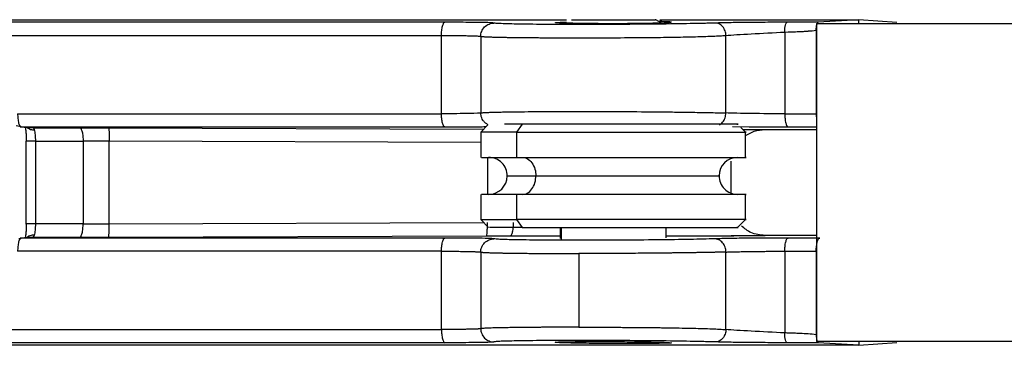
# Model space of a CAD drawing. Header units: millimetres. Extents: x 280 to 1260, y 186 to 1286.
# Tile 3 of 18: x 704 to 741, y 232 to 245. Entities that reach past the tile are written whole.
import ezdxf

# ---------------------------------------------------------------- set-up
doc = ezdxf.new("R2010")
doc.units = ezdxf.units.MM
doc.header["$LTSCALE"] = 10

msp = doc.modelspace()

# ---------------------------------------------------------------- linework, layer by layer
at = {"color": 7, "linetype": 'Continuous', "lineweight": 25}
for p, q in [((719.963, 244.571), (694.596, 244.571)), ((695.461, 244.668), (724.551, 244.668)), ((728.124, 244.551), (727.921, 244.668)), ((728.083, 244.668), (735.594, 244.668)), ((735.594, 244.668), (734.06, 244.568)), ((735.594, 244.518), (735.594, 244.668)), ((737.026, 244.567), (735.594, 244.668)), ((733.981, 244.268), (733.981, 241.114)), ((733.997, 244.518), (733.997, 232.518)), ((733.997, 244.518), (1105.861, 244.518)), ((694.469, 244.071), (719.836, 244.071)), ((730.573, 241.145), (730.573, 244.072)), ((703.835, 241.115), (719.836, 241.115)), ((732.794, 241.114), (733.981, 241.114)), ((703.962, 240.615), (703.776, 240.654)), ((703.926, 240.616), (704.383, 240.581)), ((704.417, 240.579), (703.962, 240.615)), ((703.962, 240.615), (719.963, 240.615)), ((704.417, 240.579), (706.18, 240.579)), ((707.267, 240.578), (721.425, 240.528)), ((721.588, 240.692), (721.314, 240.418)), ((722.886, 240.718), (722.209, 240.718)), ((722.886, 240.718), (722.668, 240.418)), ((730.825, 240.63), (731.448, 240.622)), ((731.314, 240.418), (731.131, 240.601)), ((731.214, 240.518), (732.048, 240.518)), ((732.048, 240.518), (733.997, 240.518)), ((732.921, 240.614), (733.997, 240.614)), ((721.314, 240.418), (721.314, 239.468)), ((722.668, 240.418), (722.668, 239.468)), ((731.314, 239.468), (731.314, 240.418)), ((704.147, 240.082), (704.147, 236.949)), ((704.517, 236.956), (704.517, 240.08)), ((706.307, 240.08), (706.307, 236.956)), ((707.295, 236.958), (707.295, 240.078)), ((721.314, 240.029), (707.295, 240.078)), ((721.569, 239.468), (721.569, 238.068)), ((730.765, 238.118), (730.765, 239.327)), ((721.314, 238.068), (721.314, 237.118)), ((722.668, 238.068), (722.668, 237.118)), ((731.314, 237.118), (731.314, 238.068)), ((707.295, 236.958), (721.425, 237.007)), ((721.314, 237.118), (721.614, 236.818)), ((722.668, 237.118), (722.886, 236.818)), ((724.314, 236.818), (724.314, 236.404)), ((724.368, 236.377), (724.368, 236.818)), ((728.314, 236.422), (728.314, 236.818)), ((731.014, 236.818), (731.314, 237.118)), ((703.879, 236.407), (703.962, 236.421)), ((704.408, 236.457), (703.924, 236.419)), ((703.962, 236.421), (704.417, 236.456)), ((719.963, 236.421), (703.962, 236.421)), ((707.267, 236.458), (721.541, 236.507)), ((722.43, 236.509), (724.314, 236.509)), ((728.314, 236.509), (730.873, 236.509)), ((730.765, 236.518), (732.048, 236.518)), ((733.997, 236.518), (732.048, 236.518)), ((734.113, 236.421), (732.921, 236.421)), ((725.02, 235.834), (725.02, 233.052)), ((732.794, 235.922), (733.981, 235.922)), ((733.981, 235.922), (733.981, 232.768)), ((694.469, 232.965), (719.836, 232.965)), ((719.963, 232.465), (694.596, 232.465)), ((735.594, 232.368), (696.039, 232.368)), ((1105.878, 232.518), (733.997, 232.518)), ((735.594, 232.368), (734.06, 232.467)), ((735.594, 232.518), (735.594, 232.368)), ((735.594, 232.368), (737.026, 232.468))]:
    msp.add_line(p, q, dxfattribs=at)
at = {"color": 7, "linetype": 'Continuous', "lineweight": 25, "flags": 128}
for points in [[(732.794, 244.199), (732.794, 242.471), (732.794, 241.114)], [(719.836, 241.115), (719.836, 242.77), (719.836, 244.071)], [(721.317, 244.04), (721.317, 242.419), (721.317, 241.145)], [(704.517, 240.08), (705.52, 240.08), (706.307, 240.08)], [(706.307, 236.956), (705.305, 236.956), (704.517, 236.956)], [(704.417, 236.456), (705.404, 236.456), (706.18, 236.456)], [(719.836, 235.921), (710.876, 235.921), (703.835, 235.921)], [(719.836, 232.965), (719.836, 234.62), (719.836, 235.921)], [(721.317, 235.89), (721.317, 234.269), (721.317, 232.995)], [(730.573, 232.963), (730.573, 234.602), (730.573, 235.89)], [(732.794, 235.922), (732.794, 234.194), (732.794, 232.836)]]:
    msp.add_lwpolyline(points, dxfattribs=at)
at = {"color": 7, "linetype": 'Continuous', "lineweight": 25}
for centre, start, end in [((721.614, 238.768), 359.658, 90), ((731.014, 238.768), 90, 179.658), ((721.614, 238.768), 270, 359.658), ((731.014, 238.768), 179.658, 270)]:
    msp.add_arc(centre, 0.7, start, end, dxfattribs=at)
for points, knots in [([(719.836, 244.071), (719.836, 244.129), (719.839, 244.192), (719.851, 244.314), (719.861, 244.372), (719.885, 244.47), (719.9, 244.508), (719.932, 244.558), (719.948, 244.57), (719.963, 244.571)], [0, 0, 0, 0, 0.25, 0.25, 0.5, 0.5, 0.75, 0.75, 1, 1, 1, 1]), ([(720.654, 244.568), (720.614, 244.569), (720.412, 244.57), (720.163, 244.571), (719.963, 244.571)], [0, 0, 0, 0, 0.200571, 1, 1, 1, 1]), ([(721.815, 244.54), (721.764, 244.545), (721.666, 244.555), (721.186, 244.565), (720.794, 244.567), (720.654, 244.568)], [0, 0, 0, 0, 0.410631, 0.788927, 1, 1, 1, 1]), ([(725.755, 244.525), (725.559, 244.526), (725.115, 244.526), (724.601, 244.532), (724.248, 244.54), (724.091, 244.551), (724.175, 244.563), (724.351, 244.573), (724.534, 244.577), (724.55, 244.577)], [0, 0, 0, 0, 0.146876, 0.332671, 0.479569, 0.641585, 0.812374, 0.983164, 1, 1, 1, 1]), ([(724.748, 244.668), (724.816, 244.668), (724.959, 244.668), (725.45, 244.668), (726.062, 244.668), (726.695, 244.668), (727.278, 244.668), (727.711, 244.668), (727.924, 244.668), (727.905, 244.668), (727.902, 244.668)], [0, 0, 0, 0, 0.132505, 0.275928, 0.419351, 0.551857, 0.684362, 0.827785, 0.971208, 1, 1, 1, 1]), ([(725.755, 244.525), (725.96, 244.526), (726.425, 244.526), (727.106, 244.532), (727.718, 244.541), (728.18, 244.551), (728.475, 244.563), (728.49, 244.57), (728.497, 244.573)], [0, 0, 0, 0, 0.156444, 0.354342, 0.510809, 0.683379, 0.865294, 1, 1, 1, 1]), ([(728.515, 244.576), (728.475, 244.58), (728.397, 244.586), (728.206, 244.593), (728.049, 244.594), (728.048, 244.594)], [0, 0, 0, 0, 0.522699, 0.996624, 1, 1, 1, 1]), ([(732.888, 244.569), (732.664, 244.569), (732.414, 244.569), (731.882, 244.566), (731.601, 244.564), (731.325, 244.561)], [0, 0, 0, 0, 0.5, 0.5, 1, 1, 1, 1]), ([(732.794, 244.199), (732.792, 244.242), (732.792, 244.289), (732.799, 244.379), (732.805, 244.423), (732.824, 244.495), (732.835, 244.523), (732.861, 244.56), (732.875, 244.568), (732.888, 244.569)], [0, 0, 0, 0, 0.25, 0.25, 0.5, 0.5, 0.75, 0.75, 1, 1, 1, 1]), ([(734.06, 244.568), (733.961, 244.568), (733.764, 244.569), (733.443, 244.569), (733.15, 244.569), (732.958, 244.569), (732.888, 244.569)], [0, 0, 0, 0, 0.2571527, 0.5093437, 0.8223265, 1, 1, 1, 1]), ([(733.981, 244.268), (733.981, 244.285), (733.981, 244.318), (733.985, 244.366), (733.99, 244.409), (733.996, 244.447), (734.008, 244.497), (734.028, 244.552), (734.049, 244.563), (734.06, 244.568)], [0, 0, 0, 0, 0.108108, 0.2142, 0.316245, 0.412485, 0.501568, 0.74103, 1, 1, 1, 1]), ([(721.317, 244.04), (721.317, 244.099), (721.328, 244.162), (721.376, 244.285), (721.414, 244.344), (721.511, 244.441), (721.57, 244.479), (721.693, 244.528), (721.756, 244.539), (721.815, 244.54)], [0, 0, 0, 0, 0.25, 0.25, 0.5, 0.5, 0.75, 0.75, 1, 1, 1, 1]), ([(730.172, 244.54), (730.138, 244.539), (730.103, 244.538), (730.035, 244.536), (730.001, 244.535), (729.892, 244.532), (729.816, 244.53), (729.577, 244.525), (729.404, 244.521), (728.85, 244.511), (728.433, 244.505), (727.542, 244.495), (727.069, 244.491), (726.112, 244.486), (725.629, 244.484), (724.702, 244.484), (724.259, 244.485), (723.455, 244.491), (723.096, 244.495), (722.497, 244.504), (722.259, 244.51), (722.009, 244.521), (721.944, 244.524), (721.874, 244.53), (721.855, 244.532), (721.835, 244.535), (721.829, 244.536), (721.82, 244.538), (721.817, 244.539), (721.815, 244.54)], [0, 0, 0, 0, 0.015625, 0.015625, 0.03125, 0.03125, 0.0625, 0.0625, 0.125, 0.125, 0.25, 0.25, 0.375, 0.375, 0.5, 0.5, 0.625, 0.625, 0.75, 0.75, 0.875, 0.875, 0.9375, 0.9375, 0.96875, 0.96875, 0.984375, 0.984375, 1, 1, 1, 1]), ([(731.325, 244.561), (731.107, 244.559), (730.893, 244.556), (730.499, 244.549), (730.319, 244.545), (730.172, 244.54)], [0, 0, 0, 0, 0.5, 0.5, 1, 1, 1, 1]), ([(730.573, 244.072), (730.571, 244.127), (730.562, 244.187), (730.521, 244.301), (730.49, 244.357), (730.412, 244.448), (730.365, 244.484), (730.268, 244.53), (730.218, 244.54), (730.172, 244.54)], [0, 0, 0, 0, 0.25, 0.25, 0.5, 0.5, 0.75, 0.75, 1, 1, 1, 1]), ([(730.573, 244.072), (730.793, 244.093), (731.132, 244.113), (731.924, 244.155), (732.374, 244.176), (732.794, 244.199)], [0, 0, 0, 0, 0.5, 0.5, 1, 1, 1, 1]), ([(732.794, 244.199), (732.966, 244.207), (733.101, 244.211), (733.246, 244.216), (733.285, 244.217), (733.33, 244.219), (733.349, 244.22), (733.364, 244.221), (733.37, 244.221), (733.373, 244.221), (733.374, 244.221), (733.375, 244.221), (733.373, 244.221), (733.465, 244.225), (733.534, 244.23), (733.609, 244.235), (733.629, 244.236), (733.652, 244.238), (733.662, 244.239), (733.67, 244.239), (733.672, 244.24), (733.674, 244.24), (733.672, 244.24), (733.777, 244.247), (733.879, 244.257), (733.981, 244.268)], [0, 0, 0, 0, 0.25, 0.25, 0.375, 0.375, 0.4375, 0.46875, 0.484375, 0.492188, 0.496094, 0.496094, 0.5, 0.5, 0.625, 0.625, 0.6875, 0.6875, 0.71875, 0.734375, 0.742188, 0.742188, 0.75, 0.75, 1, 1, 1, 1]), ([(719.836, 244.071), (719.883, 244.071), (719.977, 244.071), (720.113, 244.07), (720.245, 244.07), (720.372, 244.069), (720.494, 244.068), (720.609, 244.066), (720.718, 244.065), (720.848, 244.062), (720.99, 244.059), (721.127, 244.055), (721.228, 244.05), (721.296, 244.045), (721.31, 244.042), (721.317, 244.04)], [0, 0, 0, 0, 0.05747, 0.11494, 0.17241, 0.22988, 0.28735, 0.344821, 0.402292, 0.459762, 0.567808, 0.675855, 0.783903, 0.891951, 1, 1, 1, 1]), ([(721.317, 244.04), (721.321, 244.039), (721.328, 244.036), (721.353, 244.033), (721.388, 244.03), (721.433, 244.026), (721.489, 244.023), (721.554, 244.02), (721.63, 244.017), (721.715, 244.014), (721.81, 244.011), (721.914, 244.009), (722.028, 244.006), (722.15, 244.004), (722.281, 244.001), (722.419, 243.999), (722.566, 243.997), (722.72, 243.995), (722.882, 243.993), (723.05, 243.992), (723.225, 243.99), (723.406, 243.989), (723.592, 243.988), (723.784, 243.986), (724.407, 243.984), (725.764, 243.983), (727.474, 243.992), (728.753, 244.009), (729.387, 244.023), (729.815, 244.036), (730.094, 244.047), (730.351, 244.059), (730.499, 244.068), (730.573, 244.072)], [0, 0, 0, 0, 0.01817, 0.036317, 0.054441, 0.072542, 0.09062, 0.108675, 0.126706, 0.144715, 0.1627, 0.180662, 0.198602, 0.216518, 0.234411, 0.252281, 0.270128, 0.287951, 0.305752, 0.32353, 0.341284, 0.359016, 0.376724, 0.394409, 0.412071, 0.544511, 0.724091, 0.800399, 0.871872, 0.903943, 0.935991, 0.968012, 1, 1, 1, 1]), ([(703.835, 241.115), (703.835, 241.056), (703.838, 240.993), (703.85, 240.871), (703.86, 240.813), (703.885, 240.715), (703.9, 240.677), (703.931, 240.627), (703.947, 240.616), (703.962, 240.615)], [0, 0, 0, 0, 0.25, 0.25, 0.5, 0.5, 0.75, 0.75, 1, 1, 1, 1]), ([(721.317, 241.145), (721.302, 241.137), (721.148, 241.129), (720.619, 241.118), (720.246, 241.115), (719.836, 241.115)], [0, 0, 0, 0, 0.5, 0.5, 1, 1, 1, 1]), ([(719.963, 240.615), (719.948, 240.616), (719.932, 240.627), (719.9, 240.677), (719.885, 240.716), (719.861, 240.813), (719.851, 240.872), (719.839, 240.994), (719.836, 241.056), (719.836, 241.115)], [0, 0, 0, 0, 0.25, 0.25, 0.5, 0.5, 0.75, 0.75, 1, 1, 1, 1]), ([(721.317, 241.145), (721.321, 241.147), (721.328, 241.149), (721.351, 241.152), (721.382, 241.155), (721.422, 241.158), (721.469, 241.161), (721.524, 241.164), (721.585, 241.166), (721.652, 241.169), (721.723, 241.171), (721.8, 241.173), (721.879, 241.175), (721.962, 241.177), (722.047, 241.179), (722.133, 241.181), (722.221, 241.183), (722.308, 241.184), (722.396, 241.186), (722.483, 241.187), (722.867, 241.192), (723.663, 241.199), (725.019, 241.202), (726.483, 241.199), (727.553, 241.192), (728.204, 241.185), (728.488, 241.182), (728.787, 241.178), (729.097, 241.174), (729.411, 241.169), (729.724, 241.164), (730.029, 241.158), (730.319, 241.152), (730.487, 241.147), (730.573, 241.145)], [0, 0, 0, 0, 0.017478, 0.034706, 0.051656, 0.068303, 0.084626, 0.100602, 0.116212, 0.131439, 0.146267, 0.160681, 0.174671, 0.188226, 0.201336, 0.213996, 0.226198, 0.237939, 0.249216, 0.260026, 0.270369, 0.387367, 0.500026, 0.612475, 0.729363, 0.751591, 0.775945, 0.802399, 0.8309, 0.861366, 0.893681, 0.927692, 0.963208, 1, 1, 1, 1]), ([(721.596, 240.7), (721.578, 240.709), (721.529, 240.732), (721.46, 240.791), (721.396, 240.87), (721.334, 240.986), (721.324, 241.083), (721.317, 241.145)], [0, 0, 0, 0, 0.109865, 0.295327, 0.48079, 0.662425, 1, 1, 1, 1]), ([(730.33, 240.699), (730.346, 240.708), (730.389, 240.732), (730.447, 240.79), (730.503, 240.869), (730.557, 240.986), (730.566, 241.082), (730.573, 241.145)], [0, 0, 0, 0, 0.111114, 0.296317, 0.48152, 0.6629, 1, 1, 1, 1]), ([(732.794, 241.114), (732.381, 241.114), (731.933, 241.117), (731.14, 241.128), (730.796, 241.136), (730.573, 241.145)], [0, 0, 0, 0, 0.5, 0.5, 1, 1, 1, 1]), ([(732.794, 241.114), (732.794, 241.056), (732.796, 240.993), (732.809, 240.871), (732.818, 240.812), (732.843, 240.715), (732.858, 240.677), (732.889, 240.627), (732.906, 240.615), (732.921, 240.614)], [0, 0, 0, 0, 0.25, 0.25, 0.5, 0.5, 0.75, 0.75, 1, 1, 1, 1]), ([(733.981, 241.114), (733.981, 241.04), (733.982, 240.957), (733.995, 240.894), (733.997, 240.887)], [0, 0, 0, 0, 0.8799167, 1, 1, 1, 1]), ([(704.122, 240.601), (704.123, 240.597), (704.134, 240.556), (704.147, 240.443), (704.161, 240.269), (704.161, 240.14), (704.161, 240.075)], [0, 0, 0, 0, 0.03602, 0.352966, 0.674359, 1, 1, 1, 1]), ([(704.189, 240.596), (704.231, 240.568), (704.313, 240.515), (704.421, 240.505), (704.473, 240.5)], [0, 0, 0, 0, 0.5101633, 1, 1, 1, 1]), ([(704.473, 240.5), (704.469, 240.514), (704.465, 240.524), (704.456, 240.544), (704.45, 240.552), (704.44, 240.565), (704.435, 240.57), (704.426, 240.577), (704.421, 240.579), (704.417, 240.579)], [0, 0, 0, 0, 0.25, 0.25, 0.5, 0.5, 0.75, 0.75, 1, 1, 1, 1]), ([(704.517, 240.08), (704.517, 240.163), (704.513, 240.246), (704.498, 240.392), (704.487, 240.455), (704.473, 240.5)], [0, 0, 0, 0, 0.5, 0.5, 1, 1, 1, 1]), ([(706.18, 240.579), (706.195, 240.578), (706.211, 240.567), (706.243, 240.517), (706.258, 240.479), (706.282, 240.381), (706.292, 240.323), (706.304, 240.201), (706.307, 240.138), (706.307, 240.08)], [0, 0, 0, 0, 0.25, 0.25, 0.5, 0.5, 0.75, 0.75, 1, 1, 1, 1]), ([(707.267, 240.578), (707.271, 240.577), (707.274, 240.565), (707.282, 240.515), (707.285, 240.477), (707.29, 240.379), (707.293, 240.321), (707.295, 240.199), (707.295, 240.136), (707.295, 240.078)], [0, 0, 0, 0, 0.25, 0.25, 0.5, 0.5, 0.75, 0.75, 1, 1, 1, 1]), ([(719.963, 240.615), (720.091, 240.615), (720.214, 240.615), (720.452, 240.616), (720.564, 240.616), (720.684, 240.617)], [0, 0, 0, 0, 0.5, 0.5, 1, 1, 1, 1]), ([(720.684, 240.617), (720.92, 240.619), (721.274, 240.622), (721.462, 240.628), (721.526, 240.63)], [0, 0, 0, 0, 0.663682, 1, 1, 1, 1]), ([(730.987, 240.718), (730.996, 240.718), (731.122, 240.718), (730.648, 240.718), (729.62, 240.718), (728.037, 240.718), (726.168, 240.718), (724.278, 240.718), (723.338, 240.718), (722.886, 240.718)], [0, 0, 0, 0, 0.012765, 0.183814, 0.341843, 0.499872, 0.670922, 0.841971, 1, 1, 1, 1]), ([(731.341, 240.304), (731.436, 240.361), (731.654, 240.492), (731.906, 240.509), (732.048, 240.518)], [0, 0, 0, 0, 0.435446, 1, 1, 1, 1]), ([(731.448, 240.622), (731.514, 240.621), (731.778, 240.618), (732.299, 240.615), (732.719, 240.614), (732.921, 240.614)], [0, 0, 0, 0, 0.147146, 0.589723, 1, 1, 1, 1]), ([(722.668, 240.418), (722.276, 240.418), (721.494, 240.418), (721.394, 240.418), (721.343, 240.418)], [0, 0, 0, 0, 0.50026, 1, 1, 1, 1]), ([(722.668, 240.418), (723.148, 240.418), (724.148, 240.418), (726.159, 240.418), (728.147, 240.418), (729.831, 240.418), (730.925, 240.418), (731.429, 240.418), (731.294, 240.418), (731.285, 240.418)], [0, 0, 0, 0, 0.157963, 0.32894, 0.499918, 0.65788, 0.815843, 0.986821, 1, 1, 1, 1]), ([(704.168, 240.08), (704.159, 240.08), (704.145, 240.08), (704.15, 240.08), (704.152, 240.08)], [0, 0, 0, 0, 0.5988763, 1, 1, 1, 1]), ([(704.517, 240.08), (704.453, 240.08), (704.32, 240.08), (704.199, 240.08), (704.176, 240.08), (704.168, 240.08)], [0, 0, 0, 0, 0.388889, 0.808089, 1, 1, 1, 1]), ([(721.343, 239.468), (721.394, 239.468), (721.494, 239.468), (722.276, 239.468), (722.668, 239.468)], [0, 0, 0, 0, 0.49974, 1, 1, 1, 1]), ([(722.668, 239.468), (723.148, 239.468), (724.148, 239.468), (726.159, 239.468), (728.147, 239.468), (729.831, 239.468), (730.925, 239.468), (731.429, 239.468), (731.294, 239.468), (731.285, 239.468)], [0, 0, 0, 0, 0.157963, 0.32894, 0.499918, 0.65788, 0.815843, 0.986821, 1, 1, 1, 1]), ([(722.886, 239.468), (722.947, 239.468), (723.012, 239.453), (723.137, 239.384), (723.198, 239.331), (723.297, 239.194), (723.336, 239.111), (723.386, 238.939), (723.397, 238.85), (723.397, 238.768)], [0, 0, 0, 0, 0.25, 0.25, 0.5, 0.5, 0.75, 0.75, 1, 1, 1, 1]), ([(722.337, 238.768), (722.378, 238.768), (722.458, 238.768), (723.084, 238.768), (723.397, 238.768)], [0, 0, 0, 0, 0.499836, 1, 1, 1, 1]), ([(722.886, 238.068), (722.947, 238.068), (723.012, 238.083), (723.137, 238.151), (723.198, 238.204), (723.297, 238.341), (723.336, 238.424), (723.386, 238.596), (723.397, 238.685), (723.397, 238.768)], [0, 0, 0, 0, 0.25, 0.25, 0.5, 0.5, 0.75, 0.75, 1, 1, 1, 1]), ([(723.397, 238.768), (723.781, 238.768), (724.581, 238.768), (726.19, 238.768), (727.781, 238.768), (729.127, 238.768), (730.003, 238.768), (730.406, 238.768), (730.298, 238.768), (730.291, 238.768)], [0, 0, 0, 0, 0.157972, 0.32896, 0.499948, 0.657921, 0.815893, 0.986881, 1, 1, 1, 1]), ([(722.668, 238.068), (722.276, 238.068), (721.494, 238.068), (721.394, 238.068), (721.343, 238.068)], [0, 0, 0, 0, 0.50026, 1, 1, 1, 1]), ([(731.285, 238.068), (731.294, 238.068), (731.429, 238.068), (730.925, 238.068), (729.831, 238.068), (728.147, 238.068), (726.159, 238.068), (724.148, 238.068), (723.148, 238.068), (722.668, 238.068)], [0, 0, 0, 0, 0.013179, 0.184157, 0.34212, 0.500082, 0.67106, 0.842037, 1, 1, 1, 1]), ([(704.161, 236.96), (704.161, 236.895), (704.161, 236.766), (704.147, 236.593), (704.134, 236.48), (704.124, 236.439), (704.123, 236.434)], [0, 0, 0, 0, 0.325091, 0.645941, 0.962363, 1, 1, 1, 1]), ([(704.168, 236.956), (704.162, 236.956), (704.133, 236.956), (704.148, 236.956), (704.16, 236.956)], [0, 0, 0, 0, 0.209608, 1, 1, 1, 1]), ([(704.517, 236.956), (704.46, 236.956), (704.341, 236.956), (704.213, 236.956), (704.182, 236.956), (704.168, 236.956)], [0, 0, 0, 0, 0.345304, 0.718332, 1, 1, 1, 1]), ([(704.473, 236.535), (704.487, 236.58), (704.498, 236.643), (704.513, 236.789), (704.517, 236.872), (704.517, 236.956)], [0, 0, 0, 0, 0.5, 0.5, 1, 1, 1, 1]), ([(706.18, 236.456), (706.195, 236.457), (706.211, 236.468), (706.243, 236.518), (706.258, 236.557), (706.282, 236.654), (706.292, 236.713), (706.304, 236.834), (706.307, 236.897), (706.307, 236.956)], [0, 0, 0, 0, 0.25, 0.25, 0.5, 0.5, 0.75, 0.75, 1, 1, 1, 1]), ([(707.267, 236.458), (707.271, 236.459), (707.274, 236.47), (707.282, 236.52), (707.285, 236.559), (707.29, 236.656), (707.293, 236.714), (707.295, 236.836), (707.295, 236.899), (707.295, 236.958)], [0, 0, 0, 0, 0.25, 0.25, 0.5, 0.5, 0.75, 0.75, 1, 1, 1, 1]), ([(721.345, 237.118), (721.395, 237.118), (721.495, 237.118), (722.276, 237.118), (722.668, 237.118)], [0, 0, 0, 0, 0.498727, 1, 1, 1, 1]), ([(721.541, 236.507), (721.544, 236.508), (721.548, 236.52), (721.555, 236.57), (721.559, 236.609), (721.564, 236.706), (721.566, 236.765), (721.569, 236.886), (721.569, 236.949), (721.569, 237.007)], [0, 0, 0, 0, 0.25, 0.25, 0.5, 0.5, 0.75, 0.75, 1, 1, 1, 1]), ([(722.886, 236.818), (722.519, 236.818), (721.783, 236.818), (721.688, 236.818), (721.641, 236.818)], [0, 0, 0, 0, 0.4995966, 1, 1, 1, 1]), ([(722.43, 236.509), (722.445, 236.51), (722.462, 236.522), (722.493, 236.572), (722.508, 236.61), (722.533, 236.707), (722.542, 236.766), (722.555, 236.888), (722.557, 236.951), (722.557, 237.009)], [0, 0, 0, 0, 0.25, 0.25, 0.5, 0.5, 0.75, 0.75, 1, 1, 1, 1]), ([(731.285, 237.118), (731.294, 237.118), (731.429, 237.118), (730.925, 237.118), (729.831, 237.118), (728.147, 237.118), (726.159, 237.118), (724.148, 237.118), (723.148, 237.118), (722.668, 237.118)], [0, 0, 0, 0, 0.013179, 0.184157, 0.34212, 0.500082, 0.67106, 0.842037, 1, 1, 1, 1]), ([(722.886, 236.818), (723.338, 236.818), (724.278, 236.818), (726.168, 236.818), (728.037, 236.818), (729.62, 236.818), (730.648, 236.818), (731.122, 236.818), (730.996, 236.818), (730.987, 236.818)], [0, 0, 0, 0, 0.158029, 0.329078, 0.500128, 0.658157, 0.816186, 0.987235, 1, 1, 1, 1]), ([(732.048, 236.518), (731.864, 236.534), (731.529, 236.562), (731.271, 236.783), (731.156, 236.881)], [0, 0, 0, 0, 0.550882, 1, 1, 1, 1]), ([(703.962, 236.421), (703.947, 236.42), (703.931, 236.408), (703.9, 236.358), (703.885, 236.32), (703.86, 236.223), (703.85, 236.164), (703.838, 236.042), (703.835, 235.979), (703.835, 235.921)], [0, 0, 0, 0, 0.25, 0.25, 0.5, 0.5, 0.75, 0.75, 1, 1, 1, 1]), ([(704.473, 236.535), (704.414, 236.528), (704.323, 236.518), (704.233, 236.475), (704.201, 236.448), (704.191, 236.44)], [0, 0, 0, 0, 0.562627, 0.8649408, 1, 1, 1, 1]), ([(719.836, 235.921), (719.836, 235.979), (719.839, 236.042), (719.851, 236.163), (719.861, 236.222), (719.885, 236.319), (719.9, 236.358), (719.932, 236.408), (719.948, 236.42), (719.963, 236.421)], [0, 0, 0, 0, 0.25, 0.25, 0.5, 0.5, 0.75, 0.75, 1, 1, 1, 1]), ([(720.659, 236.418), (720.617, 236.419), (720.414, 236.42), (720.162, 236.421), (719.963, 236.421)], [0, 0, 0, 0, 0.207273, 1, 1, 1, 1]), ([(721.815, 236.39), (721.764, 236.395), (721.666, 236.405), (721.187, 236.415), (720.797, 236.417), (720.659, 236.418)], [0, 0, 0, 0, 0.411891, 0.791167, 1, 1, 1, 1]), ([(721.541, 236.507), (721.58, 236.508), (721.616, 236.508), (721.691, 236.508), (721.803, 236.508), (721.915, 236.509), (722.063, 236.509), (722.137, 236.509), (722.248, 236.509), (722.286, 236.509), (722.356, 236.509), (722.392, 236.509), (722.43, 236.509)], [0, 0, 0, 0, 0.125, 0.125, 0.25, 0.5, 0.5, 0.75, 0.75, 0.875, 0.875, 1, 1, 1, 1]), ([(730.144, 236.39), (730.012, 236.386), (729.868, 236.382), (729.566, 236.375), (729.394, 236.371), (728.844, 236.361), (728.428, 236.355), (727.539, 236.345), (727.065, 236.341), (726.109, 236.336), (725.626, 236.334), (724.7, 236.334), (724.257, 236.335), (723.454, 236.341), (723.095, 236.345), (722.497, 236.354), (722.258, 236.361), (722.009, 236.371), (721.943, 236.374), (721.853, 236.382), (721.824, 236.386), (721.815, 236.39)], [0, 0, 0, 0, 0.0625, 0.0625, 0.125, 0.125, 0.25, 0.25, 0.375, 0.375, 0.5, 0.5, 0.625, 0.625, 0.75, 0.75, 0.875, 0.875, 0.9375, 0.9375, 1, 1, 1, 1]), ([(731.437, 236.414), (731.192, 236.411), (730.669, 236.404), (730.326, 236.395), (730.144, 236.39)], [0, 0, 0, 0, 0.469374, 1, 1, 1, 1]), ([(730.573, 235.89), (730.572, 235.949), (730.562, 236.013), (730.52, 236.135), (730.487, 236.194), (730.404, 236.292), (730.353, 236.33), (730.249, 236.379), (730.194, 236.39), (730.144, 236.39)], [0, 0, 0, 0, 0.25, 0.25, 0.5, 0.5, 0.75, 0.75, 1, 1, 1, 1]), ([(732.921, 236.421), (732.691, 236.421), (732.212, 236.42), (731.684, 236.417), (731.448, 236.414), (731.437, 236.414)], [0, 0, 0, 0, 0.465779, 0.974109, 1, 1, 1, 1]), ([(732.794, 235.922), (732.794, 235.98), (732.796, 236.043), (732.809, 236.164), (732.818, 236.223), (732.843, 236.32), (732.858, 236.359), (732.889, 236.409), (732.906, 236.42), (732.921, 236.421)], [0, 0, 0, 0, 0.25, 0.25, 0.5, 0.5, 0.75, 0.75, 1, 1, 1, 1]), ([(733.981, 235.922), (733.981, 235.944), (733.982, 235.994), (733.987, 236.076), (733.997, 236.168), (734.015, 236.263), (734.042, 236.347), (734.075, 236.407), (734.1, 236.417), (734.113, 236.421)], [0, 0, 0, 0, 0.087132, 0.19444, 0.322987, 0.472277, 0.639295, 0.818005, 1, 1, 1, 1]), ([(721.317, 235.89), (721.317, 235.949), (721.328, 236.012), (721.376, 236.135), (721.414, 236.194), (721.511, 236.291), (721.57, 236.329), (721.693, 236.378), (721.756, 236.389), (721.815, 236.39)], [0, 0, 0, 0, 0.25, 0.25, 0.5, 0.5, 0.75, 0.75, 1, 1, 1, 1]), ([(719.836, 235.921), (719.883, 235.921), (719.977, 235.921), (720.113, 235.92), (720.245, 235.92), (720.372, 235.919), (720.494, 235.918), (720.609, 235.916), (720.718, 235.915), (720.848, 235.912), (720.99, 235.909), (721.127, 235.905), (721.228, 235.9), (721.296, 235.895), (721.31, 235.892), (721.317, 235.89)], [0, 0, 0, 0, 0.05748, 0.114981, 0.172466, 0.229935, 0.287397, 0.344859, 0.402327, 0.459797, 0.56783, 0.675858, 0.783877, 0.891932, 1, 1, 1, 1]), ([(721.317, 235.89), (721.321, 235.889), (721.327, 235.887), (721.348, 235.884), (721.376, 235.881), (721.41, 235.878), (721.45, 235.875), (721.495, 235.873), (721.544, 235.871), (721.597, 235.869), (721.652, 235.867), (721.709, 235.865), (721.768, 235.863), (721.828, 235.861), (721.888, 235.86), (721.948, 235.858), (722.007, 235.857), (722.065, 235.856), (722.121, 235.855), (722.176, 235.854), (722.228, 235.853), (722.278, 235.852), (722.324, 235.852), (722.368, 235.851), (722.408, 235.85), (722.444, 235.85), (722.476, 235.849), (722.505, 235.849), (722.529, 235.849), (722.55, 235.848), (722.6, 235.848), (722.692, 235.847), (722.841, 235.845), (723.025, 235.843), (723.246, 235.841), (723.509, 235.839), (723.816, 235.837), (724.171, 235.836), (724.575, 235.834), (724.868, 235.834), (725.02, 235.834)], [0, 0, 0, 0, 0.033482, 0.065923, 0.097311, 0.127641, 0.156905, 0.185103, 0.212234, 0.238301, 0.263304, 0.287246, 0.310125, 0.331944, 0.352702, 0.372399, 0.391035, 0.408609, 0.425122, 0.440573, 0.454962, 0.468289, 0.480554, 0.491758, 0.501899, 0.510979, 0.518997, 0.525953, 0.531847, 0.536679, 0.54045, 0.56777, 0.601027, 0.64022, 0.685348, 0.736411, 0.793409, 0.85634, 0.925205, 1, 1, 1, 1]), ([(730.573, 235.89), (730.531, 235.889), (730.449, 235.887), (730.314, 235.884), (730.174, 235.88), (730.027, 235.877), (729.875, 235.874), (729.718, 235.872), (729.558, 235.869), (729.395, 235.866), (729.23, 235.864), (729.063, 235.861), (728.896, 235.859), (728.729, 235.857), (728.563, 235.855), (728.399, 235.853), (728.236, 235.851), (728.076, 235.85), (727.827, 235.847), (727.486, 235.845), (727.049, 235.841), (726.618, 235.839), (726.196, 235.837), (725.787, 235.835), (725.395, 235.834), (725.143, 235.834), (725.02, 235.834)], [0, 0, 0, 0, 0.036263, 0.07219, 0.107728, 0.142824, 0.17743, 0.211499, 0.244988, 0.277858, 0.310072, 0.341599, 0.372408, 0.402474, 0.431775, 0.460291, 0.488008, 0.514912, 0.540992, 0.611782, 0.681152, 0.748876, 0.81476, 0.87865, 0.940425, 1, 1, 1, 1]), ([(730.573, 235.89), (730.598, 235.891), (730.648, 235.893), (730.733, 235.896), (730.824, 235.899), (730.923, 235.901), (731.029, 235.904), (731.14, 235.906), (731.257, 235.908), (731.379, 235.91), (731.505, 235.912), (731.664, 235.914), (731.861, 235.916), (732.094, 235.918), (732.329, 235.92), (732.564, 235.921), (732.717, 235.921), (732.794, 235.922)], [0, 0, 0, 0, 0.054106, 0.108233, 0.162348, 0.216446, 0.270535, 0.324623, 0.378714, 0.43281, 0.486905, 0.541, 0.632794, 0.724575, 0.816361, 0.908183, 1, 1, 1, 1]), ([(725.02, 233.052), (724.945, 233.052), (724.799, 233.052), (724.589, 233.051), (724.39, 233.051), (724.204, 233.05), (724.029, 233.05), (723.867, 233.049), (723.716, 233.048), (723.576, 233.047), (723.447, 233.046), (723.328, 233.046), (723.22, 233.045), (723.121, 233.044), (723.031, 233.043), (722.951, 233.042), (722.878, 233.041), (722.814, 233.041), (722.758, 233.04), (722.71, 233.039), (722.668, 233.039), (722.634, 233.038), (722.606, 233.038), (722.564, 233.037), (722.498, 233.036), (722.404, 233.035), (722.294, 233.033), (722.172, 233.031), (722.04, 233.029), (721.904, 233.026), (721.768, 233.022), (721.638, 233.018), (721.519, 233.014), (721.42, 233.008), (721.345, 233.002), (721.327, 232.998), (721.317, 232.995)], [0, 0, 0, 0, 0.036495, 0.071487, 0.104978, 0.136966, 0.167452, 0.196436, 0.223918, 0.249898, 0.274376, 0.297351, 0.318824, 0.338795, 0.357263, 0.37423, 0.389694, 0.403655, 0.416114, 0.427071, 0.436526, 0.444478, 0.450928, 0.455875, 0.474344, 0.497701, 0.525945, 0.559076, 0.597093, 0.639996, 0.687786, 0.74046, 0.798019, 0.860463, 0.92779, 1, 1, 1, 1]), ([(725.02, 233.052), (725.094, 233.052), (725.243, 233.052), (725.468, 233.051), (725.696, 233.051), (725.924, 233.05), (726.153, 233.05), (726.381, 233.049), (726.608, 233.047), (726.833, 233.046), (727.054, 233.045), (727.272, 233.043), (727.486, 233.041), (727.694, 233.039), (727.898, 233.037), (728.095, 233.035), (728.286, 233.032), (728.566, 233.028), (728.923, 233.022), (729.338, 233.013), (729.712, 233.003), (730.042, 232.991), (730.331, 232.978), (730.493, 232.968), (730.573, 232.963)], [0, 0, 0, 0, 0.035839, 0.071741, 0.107654, 0.143525, 0.1793, 0.214929, 0.250359, 0.28554, 0.320421, 0.354955, 0.389097, 0.422802, 0.456031, 0.488745, 0.520908, 0.552487, 0.6327, 0.711095, 0.787299, 0.861003, 0.931963, 1, 1, 1, 1]), ([(721.317, 232.995), (721.315, 232.994), (721.31, 232.993), (721.29, 232.99), (721.262, 232.987), (721.224, 232.985), (721.178, 232.982), (721.122, 232.98), (721.058, 232.978), (720.986, 232.976), (720.906, 232.974), (720.798, 232.972), (720.655, 232.97), (720.472, 232.968), (720.272, 232.966), (720.06, 232.965), (719.911, 232.965), (719.836, 232.965)], [0, 0, 0, 0, 0.054049, 0.108096, 0.162144, 0.216192, 0.270239, 0.324286, 0.378333, 0.43238, 0.486426, 0.540472, 0.632378, 0.724285, 0.81619, 0.908095, 1, 1, 1, 1]), ([(719.836, 232.965), (719.836, 232.906), (719.839, 232.844), (719.851, 232.722), (719.861, 232.663), (719.885, 232.566), (719.9, 232.527), (719.932, 232.477), (719.948, 232.466), (719.963, 232.465)], [0, 0, 0, 0, 0.25, 0.25, 0.5, 0.5, 0.75, 0.75, 1, 1, 1, 1]), ([(721.317, 232.995), (721.317, 232.937), (721.328, 232.873), (721.376, 232.751), (721.414, 232.692), (721.511, 232.594), (721.57, 232.556), (721.693, 232.507), (721.756, 232.496), (721.815, 232.496)], [0, 0, 0, 0, 0.25, 0.25, 0.5, 0.5, 0.75, 0.75, 1, 1, 1, 1]), ([(730.573, 232.963), (730.571, 232.908), (730.562, 232.849), (730.521, 232.734), (730.49, 232.679), (730.412, 232.587), (730.365, 232.552), (730.268, 232.506), (730.218, 232.495), (730.172, 232.495)], [0, 0, 0, 0, 0.25, 0.25, 0.5, 0.5, 0.75, 0.75, 1, 1, 1, 1]), ([(732.794, 232.836), (732.374, 232.859), (731.924, 232.881), (731.132, 232.922), (730.793, 232.943), (730.573, 232.963)], [0, 0, 0, 0, 0.5, 0.5, 1, 1, 1, 1]), ([(732.888, 232.466), (732.875, 232.467), (732.861, 232.475), (732.835, 232.512), (732.824, 232.541), (732.805, 232.613), (732.799, 232.656), (732.792, 232.746), (732.792, 232.793), (732.794, 232.836)], [0, 0, 0, 0, 0.25, 0.25, 0.5, 0.5, 0.75, 0.75, 1, 1, 1, 1]), ([(733.981, 232.768), (733.769, 232.789), (733.567, 232.805), (733.374, 232.814), (733.374, 232.814), (733.371, 232.814), (733.367, 232.814), (733.357, 232.815), (733.336, 232.816), (733.287, 232.818), (733.236, 232.82), (733.196, 232.821), (733.191, 232.821), (733.184, 232.822), (733.174, 232.822), (733.15, 232.823), (733.106, 232.824), (733.023, 232.827), (732.887, 232.832), (732.818, 232.835), (732.794, 232.836)], [0, 0, 0, 0, 0.5, 0.5, 0.507812, 0.507812, 0.515625, 0.53125, 0.5625, 0.625, 0.75, 0.75, 0.753906, 0.753906, 0.757812, 0.765625, 0.78125, 0.8125, 0.875, 1, 1, 1, 1]), ([(733.981, 232.768), (733.981, 232.754), (733.981, 232.727), (733.983, 232.686), (733.989, 232.626), (734.003, 232.551), (734.024, 232.497), (734.044, 232.472), (734.055, 232.469), (734.06, 232.467)], [0, 0, 0, 0, 0.0881108, 0.176, 0.2653002, 0.4993285, 0.7392301, 0.8687201, 1, 1, 1, 1]), ([(720.654, 232.467), (720.614, 232.467), (720.412, 232.465), (720.163, 232.465), (719.963, 232.465)], [0, 0, 0, 0, 0.200474, 1, 1, 1, 1]), ([(721.815, 232.496), (721.764, 232.49), (721.666, 232.48), (721.186, 232.471), (720.794, 232.468), (720.654, 232.467)], [0, 0, 0, 0, 0.410615, 0.788896, 1, 1, 1, 1]), ([(730.172, 232.495), (730.138, 232.496), (730.103, 232.497), (730.035, 232.499), (730.001, 232.5), (729.892, 232.503), (729.816, 232.505), (729.577, 232.51), (729.404, 232.514), (728.85, 232.524), (728.433, 232.53), (727.542, 232.54), (727.069, 232.544), (726.112, 232.55), (725.629, 232.551), (724.702, 232.551), (724.259, 232.55), (723.455, 232.545), (723.096, 232.541), (722.497, 232.531), (722.259, 232.525), (722.009, 232.515), (721.944, 232.511), (721.874, 232.505), (721.855, 232.503), (721.835, 232.5), (721.829, 232.5), (721.82, 232.498), (721.817, 232.497), (721.815, 232.496)], [0, 0, 0, 0, 0.015625, 0.015625, 0.03125, 0.03125, 0.0625, 0.0625, 0.125, 0.125, 0.25, 0.25, 0.375, 0.375, 0.5, 0.5, 0.625, 0.625, 0.75, 0.75, 0.875, 0.875, 0.9375, 0.9375, 0.96875, 0.96875, 0.984375, 0.984375, 1, 1, 1, 1]), ([(726.892, 232.433), (726.715, 232.433), (726.51, 232.434), (726.042, 232.436), (725.778, 232.438), (725.235, 232.444), (724.956, 232.448), (724.603, 232.456), (724.497, 232.459), (724.321, 232.465), (724.251, 232.468), (724.156, 232.475), (724.131, 232.478), (724.127, 232.484), (724.147, 232.487), (724.264, 232.495), (724.417, 232.499), (724.778, 232.505), (724.985, 232.507), (725.385, 232.51), (725.579, 232.51), (725.756, 232.51)], [0, 0, 0, 0, 0.125, 0.125, 0.25, 0.25, 0.375, 0.375, 0.4375, 0.4375, 0.5, 0.5, 0.5625, 0.5625, 0.625, 0.625, 0.75, 0.75, 0.875, 0.875, 1, 1, 1, 1]), ([(725.756, 232.51), (725.932, 232.51), (726.138, 232.51), (726.606, 232.507), (726.87, 232.505), (727.413, 232.499), (727.692, 232.495), (728.045, 232.487), (728.151, 232.484), (728.327, 232.478), (728.397, 232.475), (728.491, 232.468), (728.516, 232.465), (728.521, 232.459), (728.501, 232.456), (728.384, 232.448), (728.231, 232.444), (727.87, 232.438), (727.663, 232.436), (727.263, 232.434), (727.069, 232.433), (726.892, 232.433)], [0, 0, 0, 0, 0.125, 0.125, 0.25, 0.25, 0.375, 0.375, 0.4375, 0.4375, 0.5, 0.5, 0.5625, 0.5625, 0.625, 0.625, 0.75, 0.75, 0.875, 0.875, 1, 1, 1, 1]), ([(731.325, 232.474), (731.107, 232.476), (730.893, 232.479), (730.499, 232.486), (730.319, 232.491), (730.172, 232.495)], [0, 0, 0, 0, 0.5, 0.5, 1, 1, 1, 1]), ([(732.888, 232.466), (732.664, 232.466), (732.414, 232.466), (731.882, 232.469), (731.601, 232.471), (731.325, 232.474)], [0, 0, 0, 0, 0.5, 0.5, 1, 1, 1, 1]), ([(734.06, 232.467), (733.961, 232.467), (733.765, 232.467), (733.513, 232.466), (733.317, 232.466), (733.17, 232.466), (733.03, 232.466), (732.934, 232.466), (732.888, 232.466)], [0, 0, 0, 0, 0.256798, 0.508802, 0.643917, 0.756801, 0.880967, 1, 1, 1, 1])]:
    msp.add_open_spline(points, degree=3, knots=knots, dxfattribs=at)
for points in [[(706.18, 240.579), (706.535, 240.579), (706.9, 240.579), (707.267, 240.578)], [(707.295, 240.078), (706.95, 240.078), (706.618, 240.079), (706.307, 240.08)], [(706.307, 236.956), (706.618, 236.956), (706.95, 236.957), (707.295, 236.958)], [(704.417, 236.456), (704.434, 236.457), (704.458, 236.484), (704.473, 236.535)], [(706.18, 236.456), (706.535, 236.456), (706.9, 236.456), (707.267, 236.458)]]:
    msp.add_open_spline(points, degree=3, dxfattribs=at)

doc.saveas('drawing.dxf')
